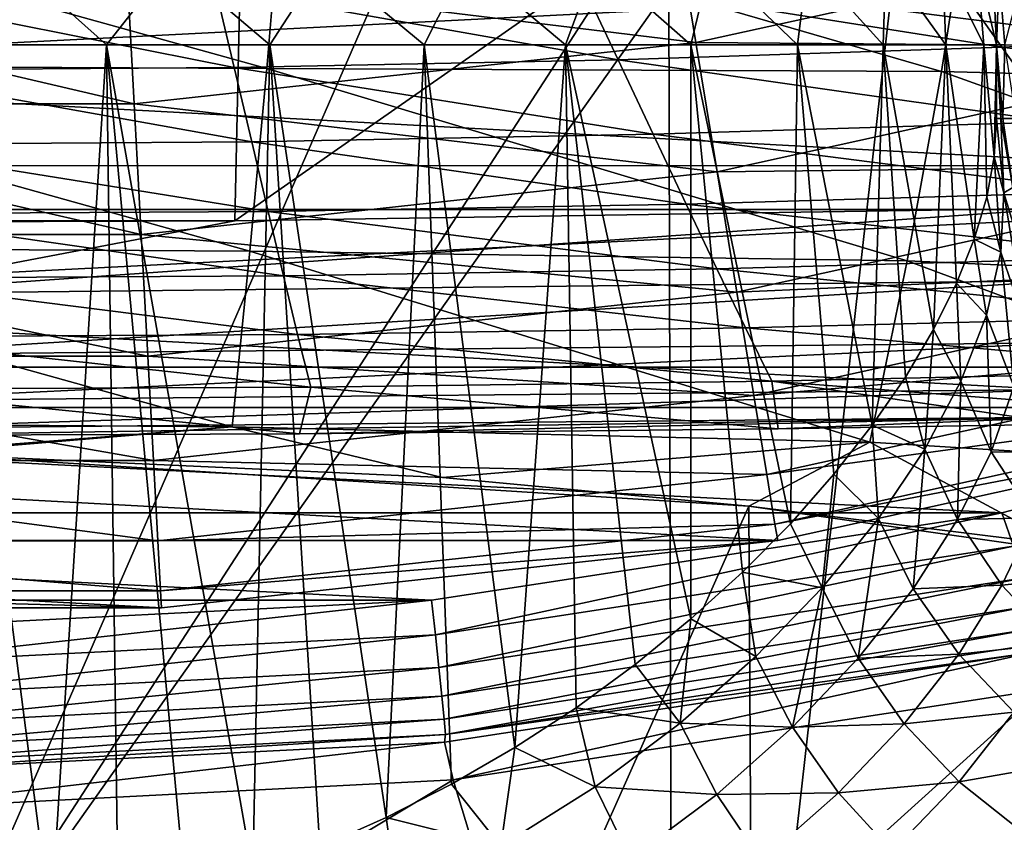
# Model space of a CAD drawing. Header units: metres. Extents: x -25 to 25, y -125 to 22.
# Tile 109 of 256: x 0.59 to 4.03, y -20.72 to -17.91. Entities that reach past the tile are written whole.
import ezdxf

# ---------------------------------------------------------------- set-up
doc = ezdxf.new("R2010")
doc.units = ezdxf.units.M
doc.layers.add('solid_500465', color=7, linetype='CONTINUOUS')
doc.layers.add('solid_500465_01', color=7, linetype='CONTINUOUS')

msp = doc.modelspace()

# ---------------------------------------------------------------- linework, layer by layer
at = {"layer": 'solid_500465'}
for points in [[(-0.945297, -17.415966, 38.493965), (1.450823, -18.082695, 38.618305), (-0.936449, -18.070827, 38.667931)], [(-9.365406, -17.666035), (7.400167, -18.575075), (-7.400167, -18.575075)], [(-0.936449, -18.070827, 38.667931), (1.391608, -18.720869, 38.854889), (-0.923517, -18.706738, 38.902069)], [(-7.400167, -18.575075), (5.349115, -19.266045), (-5.349115, -19.266045)], [(-5.349115, -19.266045), (3.235493, -19.731367), (-3.235493, -19.731367)], [(-3.235493, -19.731367), (1.08313, -19.96562), (-1.08313, -19.96562)], [(-2.026151, -19.939293, 2), (2.026484, -19.939177, 2), (0, -20.041834, 2)], [(2.075379, -20.408865, 1.664162), (2.070912, -20.435266, 1.543577), (0, -20.539932, 1.543578)], [(2.075379, -20.408865, 1.664162), (0, -20.539932, 1.543578), (0, -20.514116, 1.664162)], [(2.070912, -20.435266, 1.543577), (2.101156, -20.567244), (0, -20.674978)], [(2.070912, -20.435266, 1.543577), (0, -20.674978), (0, -20.539932, 1.543578)]]:
    msp.add_3dface(points, dxfattribs=at)
at = {"layer": 'solid_500465_01'}
for points in [[(-1.412745, -15.385853, 93.622803), (-1.329535, -18.614441, 92.855782), (1.409878, -15.382916, 93.623451)], [(-1.329535, -18.614441, 92.855782), (1.338784, -18.614355, 92.855789), (1.409878, -15.382916, 93.623451)], [(1.409878, -15.382916, 93.623451), (1.338784, -18.614355, 92.855789), (3.860179, -16.854015, 93.2733)], [(4.630008, -16.698063, 93.297836), (3.860179, -16.854015, 93.2733), (4.992252, -18.549561, 92.85537)], [(1.338784, -18.614355, 92.855789), (4.22968, -18.57065, 92.855469), (3.860179, -16.854015, 93.2733)], [(3.860179, -16.854015, 93.2733), (4.22968, -18.57065, 92.855469), (4.992252, -18.549561, 92.85537)], [(-0.945297, -17.415966, 38.493965), (1.504992, -17.42502, 38.442417), (1.450823, -18.082695, 38.618305)], [(1.504992, -17.42502, 38.442417), (3.807491, -18.092691, 38.467533), (1.450823, -18.082695, 38.618305)], [(1.504992, -17.42502, 38.442417), (3.913043, -17.410229, 38.292507), (3.807491, -18.092691, 38.467533)], [(3.913043, -17.410229, 38.292507), (6.093502, -18.151966, 38.229694), (3.807491, -18.092691, 38.467533)], [(3.913043, -17.410229, 38.292507), (6.231152, -17.426619, 38.050171), (6.093502, -18.151966, 38.229694)], [(-7.893727, -18.421785, 2), (-9.720175, -17.526167, 2), (9.718683, -17.526947, 2)], [(-7.893727, -18.421785, 2), (9.718683, -17.526947, 2), (7.891973, -18.422533, 2)], [(2.87567, -17.540812, 1.705337), (0.962317, -17.748901, 1.705337), (2.94966, -17.992128, 1.764998)], [(2.87567, -17.540812, 1.705337), (2.94966, -17.992128, 1.764998), (4.87766, -17.567743, 1.764998)], [(4.87766, -17.567743, 1.764998), (2.94966, -17.992128, 1.764998), (4.999969, -18.008261, 1.704139)], [(5.478999, -17.586622, 41.939011), (3.626104, -17.875149, 42.287231), (5.419991, -18.10239, 42.190701)], [(-9.365406, -17.666035), (9.365406, -17.666035), (7.400167, -18.575075)], [(1.876238, -17.724781, 42.347061), (0.22237, -17.658606, 42.379303), (0.222341, -21.517323, 44.517849)], [(3.822598, -17.729322, 69.727318), (5.0976, -17.669786, 69.716972), (5.359466, -17.948792, 72.841843)], [(0.565206, -17.709099, 8.931097), (0.298903, -18, 8.988816), (0.890048, -18, 8.89972)], [(1.118907, -17.709099, 8.810647), (0.565206, -17.709099, 8.931097), (0.890048, -18, 8.89972)], [(1.118907, -17.709099, 8.810647), (0.890048, -18, 8.89972), (1.461336, -18, 8.723506)], [(1.64983, -17.709099, 8.612623), (1.118907, -17.709099, 8.810647), (1.461336, -18, 8.723506)], [(1.64983, -17.709099, 8.612623), (1.461336, -18, 8.723506), (1.999971, -18, 8.464118)], [(2.147167, -17.709099, 8.341057), (1.64983, -17.709099, 8.612623), (1.999971, -18, 8.464118)], [(2.147167, -17.709099, 8.341057), (1.999971, -18, 8.464118), (2.493841, -18, 8.12742)], [(2.600794, -17.709099, 8.001475), (2.147167, -17.709099, 8.341057), (2.493841, -18, 8.12742)], [(2.600794, -17.709099, 8.001475), (2.493841, -18, 8.12742), (2.9321, -18, 7.720808)], [(3.001476, -17.709099, 7.600793), (2.600794, -17.709099, 8.001475), (2.9321, -18, 7.720808)], [(3.001476, -17.709099, 7.600793), (2.9321, -18, 7.720808), (3.305012, -18, 7.253196)], [(3.341057, -17.709099, 7.147167), (3.001476, -17.709099, 7.600793), (3.305012, -18, 7.253196)], [(3.341057, -17.709099, 7.147167), (3.305012, -18, 7.253196), (3.603953, -18, 6.735373)], [(3.612623, -17.709099, 6.64983), (3.341057, -17.709099, 7.147167), (3.603953, -18, 6.735373)], [(3.612623, -17.709099, 6.64983), (3.603953, -18, 6.735373), (3.822309, -18, 6.178963)], [(3.810647, -17.709099, 6.118907), (3.612623, -17.709099, 6.64983), (3.822309, -18, 6.178963)], [(3.810647, -17.709099, 6.118907), (3.822309, -18, 6.178963), (3.955325, -18, 5.596159)], [(3.931097, -17.709099, 5.565207), (3.810647, -17.709099, 6.118907), (3.955325, -18, 5.596159)], [(3.931097, -17.709099, 5.565207), (3.955325, -18, 5.596159), (4, -18, 5)], [(3.992863, -17.853853, 5), (3.931097, -17.709099, 5.565207), (4, -18, 5)], [(-0.962317, -17.748901, 1.705337), (-0.987077, -18.20557, 1.764998), (0.987077, -18.20557, 1.764998)], [(0.962317, -17.748901, 1.705337), (-0.962317, -17.748901, 1.705337), (0.987077, -18.20557, 1.764998)], [(2.643672, -17.780447, 42.324043), (1.876238, -17.724781, 42.347061), (0.222341, -21.517323, 44.517849)], [(0.962317, -17.748901, 1.705337), (0.987077, -18.20557, 1.764998), (2.94966, -17.992128, 1.764998)], [(2.54713, -17.774511, 69.731377), (3.822598, -17.729322, 69.727318), (4.018895, -18.007517, 72.852158)], [(4.018895, -18.007517, 72.852158), (3.822598, -17.729322, 69.727318), (5.359466, -17.948792, 72.841843)], [(4.093751, -17.747574, 4.427336), (4.00966, -17.760893, 4.709098), (4.028478, -18, 4.709098)], [(2.643672, -17.780447, 42.324043), (0.222341, -21.517323, 44.517849), (2.855481, -17.798758, 42.316875)], [(1.271186, -17.802811, 69.732712), (2.54713, -17.774511, 69.731377), (2.677876, -18.051598, 72.856956)], [(2.677876, -18.051598, 72.856956), (2.54713, -17.774511, 69.731377), (4.018895, -18.007517, 72.852158)], [(4.00966, -17.760893, 4.709098), (3.992863, -17.853853, 5), (4, -18, 5)], [(4.00966, -17.760893, 4.709098), (4, -18, 5), (4.028478, -18, 4.709098)], [(-0.002686, -17.812475, 69.734337), (1.271186, -17.802811, 69.732712), (1.336399, -18.078945, 72.85878)], [(-0.002409, -18.088263, 72.860748), (-0.002686, -17.812475, 69.734337), (1.336399, -18.078945, 72.85878)], [(0.222341, -21.517323, 44.517849), (2.870953, -24.561733, 46.02317), (2.855481, -17.798758, 42.316875)], [(1.336399, -18.078945, 72.85878), (1.271186, -17.802811, 69.732712), (2.677876, -18.051598, 72.856956)], [(3.626104, -17.875149, 42.287231), (2.855481, -17.798758, 42.316875), (2.870953, -24.561733, 46.02317)], [(5.419991, -18.10239, 42.190701), (3.626104, -17.875149, 42.287231), (2.870953, -24.561733, 46.02317)], [(4.018895, -18.007517, 72.852158), (5.359466, -17.948792, 72.841843), (5.605587, -18.210428, 75.963104)], [(0.298903, -18, 8.988816), (0.464383, -21.10478, 8.972952), (0.695908, -21.072006, 8.938999)], [(0.890048, -18, 8.89972), (0.298903, -18, 8.988816), (0.695908, -21.072006, 8.938999)], [(0.890048, -18, 8.89972), (0.695908, -21.072006, 8.938999), (0.930822, -21.025116, 8.890189)], [(0.890048, -18, 8.89972), (1.166538, -20.964369, 8.826119), (1.401856, -20.889877, 8.746305)], [(1.461336, -18, 8.723506), (0.890048, -18, 8.89972), (1.401856, -20.889877, 8.746305)], [(0.890048, -18, 8.89972), (0.930822, -21.025116, 8.890189), (1.166538, -20.964369, 8.826119)], [(2.94966, -17.992128, 1.764998), (0.987077, -18.20557, 1.764998), (3.023623, -18.443287, 1.704139)], [(1.461336, -18, 8.723506), (1.401856, -20.889877, 8.746305), (1.635851, -20.801678, 8.650204)], [(1.461336, -18, 8.723506), (1.635851, -20.801678, 8.650204), (1.867597, -20.698614, 8.537242)], [(1.999971, -18, 8.464118), (1.461336, -18, 8.723506), (1.867597, -20.698614, 8.537242)], [(1.999971, -18, 8.464118), (1.867597, -20.698614, 8.537242), (2.095334, -20.581852, 8.407283)], [(1.999971, -18, 8.464118), (2.095334, -20.581852, 8.407283), (2.317014, -20.453878, 8.26059)], [(2.493841, -18, 8.12742), (1.999971, -18, 8.464118), (2.317014, -20.453878, 8.26059)], [(2.493841, -18, 8.12742), (2.317014, -20.453878, 8.26059), (2.531241, -20.315092, 8.097227)], [(2.493841, -18, 8.12742), (2.737093, -20.163568, 7.916903), (2.931704, -20.004194, 7.721233)], [(2.9321, -18, 7.720808), (2.493841, -18, 8.12742), (2.931704, -20.004194, 7.721233)], [(2.493841, -18, 8.12742), (2.531241, -20.315092, 8.097227), (2.737093, -20.163568, 7.916903)], [(2.677876, -18.051598, 72.856956), (4.018895, -18.007517, 72.852158), (4.203402, -18.268869, 75.972847)], [(2.9321, -18, 7.720808), (2.931704, -20.004194, 7.721233), (3.112624, -19.841703, 7.512284)], [(2.9321, -18, 7.720808), (3.112624, -19.841703, 7.512284), (3.279703, -19.672573, 7.289879)], [(3.305012, -18, 7.253196), (2.9321, -18, 7.720808), (3.279703, -19.672573, 7.289879)], [(2.94966, -17.992128, 1.764998), (3.023623, -18.443287, 1.704139), (4.999969, -18.008261, 1.704139)], [(4.999969, -18.008261, 1.704139), (3.023623, -18.443287, 1.704139), (5.113884, -18.418547, 1.526915)], [(3.305012, -18, 7.253196), (3.279703, -19.672573, 7.289879), (3.431326, -19.499445, 7.055724)], [(3.305012, -18, 7.253196), (3.431326, -19.499445, 7.055724), (3.565583, -19.328276, 6.812902)], [(3.603953, -18, 6.735373), (3.305012, -18, 7.253196), (3.565583, -19.328276, 6.812902)], [(3.603953, -18, 6.735373), (3.565583, -19.328276, 6.812902), (3.681783, -19.160692, 6.563481)], [(3.603953, -18, 6.735373), (3.681783, -19.160692, 6.563481), (3.78014, -18.994087, 6.307875)], [(3.822309, -18, 6.178963), (3.603953, -18, 6.735373), (3.78014, -18.994087, 6.307875)], [(3.822309, -18, 6.178963), (3.78014, -18.994087, 6.307875), (3.860225, -18.832176, 6.048172)], [(3.822309, -18, 6.178963), (3.860225, -18.832176, 6.048172), (3.921928, -18.678337, 5.786436)], [(3.955325, -18, 5.596159), (3.822309, -18, 6.178963), (3.921928, -18.678337, 5.786436)], [(3.955325, -18, 5.596159), (3.921928, -18.678337, 5.786436), (3.965565, -18.531429, 5.523732)], [(3.955325, -18, 5.596159), (3.991464, -18.390854, 5.261176), (4, -18, 5)], [(3.955325, -18, 5.596159), (3.965565, -18.531429, 5.523732), (3.991464, -18.390854, 5.261176)], [(3.991464, -18.390854, 5.261176), (4, -18.256617, 4.999958), (4, -18, 5)], [(4.015207, -18.256687, 4.786948), (4, -18, 5), (4, -18.256617, 4.999958)], [(4.022262, -18.256693, 4.742531), (4.028478, -18, 4.709098), (4, -18, 5)], [(4.015207, -18.256687, 4.786948), (4.022262, -18.256693, 4.742531), (4, -18, 5)], [(4.203402, -18.268869, 75.972847), (4.018895, -18.007517, 72.852158), (5.605587, -18.210428, 75.963104)], [(4.022262, -18.256693, 4.742531), (4.068557, -18.256712, 4.551702), (4.028478, -18, 4.709098)], [(1.336399, -18.078945, 72.85878), (2.677876, -18.051598, 72.856956), (2.800776, -18.31213, 75.978577)], [(2.800776, -18.31213, 75.978577), (2.677876, -18.051598, 72.856956), (4.203402, -18.268869, 75.972847)], [(-0.936449, -18.070827, 38.667931), (1.450823, -18.082695, 38.618305), (1.391608, -18.720869, 38.854889)], [(-0.002409, -18.088263, 72.860748), (1.336399, -18.078945, 72.85878), (1.397692, -18.338634, 75.981079)], [(-0.002094, -18.34763, 75.983444), (-0.002409, -18.088263, 72.860748), (1.397692, -18.338634, 75.981079)], [(1.397692, -18.338634, 75.981079), (1.336399, -18.078945, 72.85878), (2.800776, -18.31213, 75.978577)], [(1.450823, -18.082695, 38.618305), (3.687845, -18.753958, 38.705868), (1.391608, -18.720869, 38.854889)], [(1.450823, -18.082695, 38.618305), (3.807491, -18.092691, 38.467533), (3.687845, -18.753958, 38.705868)], [(3.807491, -18.092691, 38.467533), (5.933531, -18.852995, 38.476665), (3.687845, -18.753958, 38.705868)], [(3.807491, -18.092691, 38.467533), (6.093502, -18.151966, 38.229694), (5.933531, -18.852995, 38.476665)], [(4.982947, -20.178627, 43.408051), (5.419991, -18.10239, 42.190701), (2.870953, -24.561733, 46.02317)], [(-0.987077, -18.20557, 1.764998), (-1.011829, -18.662083, 1.704139), (1.011829, -18.662083, 1.704139)], [(0.987077, -18.20557, 1.764998), (-0.987077, -18.20557, 1.764998), (1.011829, -18.662083, 1.704139)], [(0.987077, -18.20557, 1.764998), (1.011829, -18.662083, 1.704139), (3.023623, -18.443287, 1.704139)], [(4.025662, -18.516979, 4.906322), (4, -18.256617, 4.999958), (3.991464, -18.390854, 5.261176)], [(4.015207, -18.256687, 4.786948), (4, -18.256617, 4.999958), (4.025662, -18.516979, 4.906322)], [(4.056778, -18.498343, 4.669991), (4.015207, -18.256687, 4.786948), (4.025662, -18.516979, 4.906322)], [(4.056778, -18.498343, 4.669991), (4.022262, -18.256693, 4.742531), (4.015207, -18.256687, 4.786948)], [(4.056778, -18.498343, 4.669991), (4.068557, -18.256712, 4.551702), (4.022262, -18.256693, 4.742531)], [(2.800776, -18.31213, 75.978577), (4.203402, -18.268869, 75.972847), (4.376134, -18.513277, 79.09156)], [(1.397692, -18.338634, 75.981079), (2.800776, -18.31213, 75.978577), (2.915835, -18.555899, 79.098381)], [(2.915835, -18.555899, 79.098381), (2.800776, -18.31213, 75.978577), (4.376134, -18.513277, 79.09156)], [(-0.002094, -18.34763, 75.983444), (1.397692, -18.338634, 75.981079), (1.455064, -18.581619, 79.1017)], [(-0.001746, -18.590302, 79.104523), (-0.002094, -18.34763, 75.983444), (1.455064, -18.581619, 79.1017)], [(1.455064, -18.581619, 79.1017), (1.397692, -18.338634, 75.981079), (2.915835, -18.555899, 79.098381)], [(4.014983, -18.724142, 5.309831), (3.991464, -18.390854, 5.261176), (3.965565, -18.531429, 5.523732)], [(4.014983, -18.724142, 5.309831), (4.025662, -18.516979, 4.906322), (3.991464, -18.390854, 5.261176)], [(-5.987293, -19.125448, 2), (-7.893727, -18.421785, 2), (7.891973, -18.422533, 2)], [(-5.987293, -19.125448, 2), (7.891973, -18.422533, 2), (5.986365, -19.125834, 2)], [(3.023623, -18.443287, 1.704139), (3.092511, -18.863485, 1.526915), (5.113884, -18.418547, 1.526915)], [(5.113884, -18.418547, 1.526915), (3.092511, -18.863485, 1.526915), (5.211627, -18.770584, 1.245427)], [(3.023623, -18.443287, 1.704139), (1.011829, -18.662083, 1.704139), (3.092511, -18.863485, 1.526915)], [(4.056778, -18.498343, 4.669991), (4.025662, -18.516979, 4.906322), (4.102798, -18.770405, 4.815279)], [(2.915835, -18.555899, 79.098381), (4.376134, -18.513277, 79.09156), (4.537219, -18.740108, 82.221985)], [(4.014983, -18.724142, 5.309831), (3.965565, -18.531429, 5.523732), (3.921928, -18.678337, 5.786436)], [(4.101645, -18.975166, 5.220685), (4.025662, -18.516979, 4.906322), (4.014983, -18.724142, 5.309831)], [(4.101645, -18.975166, 5.220685), (4.102798, -18.770405, 4.815279), (4.025662, -18.516979, 4.906322)], [(-0.000001, -18.869417, 92.751945), (4.22968, -18.57065, 92.855469), (1.338784, -18.614355, 92.855789)], [(-0.000001, -18.869417, 92.751945), (4.234385, -18.824469, 92.753555), (4.22968, -18.57065, 92.855469)], [(1.455064, -18.581619, 79.1017), (2.915835, -18.555899, 79.098381), (3.023124, -18.781788, 82.229744)], [(3.023124, -18.781788, 82.229744), (2.915835, -18.555899, 79.098381), (4.537219, -18.740108, 82.221985)], [(-7.400167, -18.575075), (7.400167, -18.575075), (5.349115, -19.266045)], [(-0.001746, -18.590302, 79.104523), (1.455064, -18.581619, 79.1017), (1.508544, -18.806543, 82.233727)], [(-0.001363, -18.81485, 82.236954), (-0.001746, -18.590302, 79.104523), (1.508544, -18.806543, 82.233727)], [(1.508544, -18.806543, 82.233727), (1.455064, -18.581619, 79.1017), (3.023124, -18.781788, 82.229744)], [(-1.329535, -18.614441, 92.855782), (0.000941, -18.61895, 92.855751), (1.338784, -18.614355, 92.855789)], [(-0.000001, -18.869417, 92.751945), (1.338784, -18.614355, 92.855789), (0.000941, -18.61895, 92.855751)], [(-1.011829, -18.662083, 1.704139), (-1.034881, -19.087265, 1.526915), (1.034881, -19.087265, 1.526915)], [(1.011829, -18.662083, 1.704139), (-1.011829, -18.662083, 1.704139), (1.034881, -19.087265, 1.526915)], [(1.011829, -18.662083, 1.704139), (1.034881, -19.087265, 1.526915), (3.092511, -18.863485, 1.526915)], [(1.328967, -19.333838, 39.150002), (-0.923517, -18.706738, 38.902069), (1.391608, -18.720869, 38.854889)], [(-0.907246, -19.318039, 39.194324), (-0.923517, -18.706738, 38.902069), (1.328967, -19.333838, 39.150002)], [(3.964595, -18.944269, 5.707027), (3.921928, -18.678337, 5.786436), (3.860225, -18.832176, 6.048172)], [(3.964595, -18.944269, 5.707027), (4.014983, -18.724142, 5.309831), (3.921928, -18.678337, 5.786436)], [(1.328967, -19.333838, 39.150002), (1.391608, -18.720869, 38.854889), (3.557699, -19.387974, 39.004955)], [(3.557699, -19.387974, 39.004955), (1.391608, -18.720869, 38.854889), (3.687845, -18.753958, 38.705868)], [(3.023124, -18.781788, 82.229744), (4.537219, -18.740108, 82.221985), (4.686794, -18.948694, 85.379738)], [(4.060856, -19.193188, 5.621875), (4.014983, -18.724142, 5.309831), (3.964595, -18.944269, 5.707027)], [(4.060856, -19.193188, 5.621875), (4.101645, -18.975166, 5.220685), (4.014983, -18.724142, 5.309831)], [(3.092511, -18.863485, 1.526915), (3.151619, -19.224026, 1.245427), (5.211627, -18.770584, 1.245427)], [(5.211627, -18.770584, 1.245427), (3.151619, -19.224026, 1.245427), (5.286523, -19.040335, 0.878896)], [(3.557699, -19.387974, 39.004955), (3.687845, -18.753958, 38.705868), (5.756196, -19.523151, 38.787762)], [(5.756196, -19.523151, 38.787762), (3.687845, -18.753958, 38.705868), (5.933531, -18.852995, 38.476665)], [(-0.001363, -18.81485, 82.236954), (1.508544, -18.806543, 82.233727), (1.558158, -19.011843, 85.392097)], [(-0.000945, -19.019627, 85.395554), (-0.001363, -18.81485, 82.236954), (1.558158, -19.011843, 85.392097)], [(1.508544, -18.806543, 82.233727), (3.023124, -18.781788, 82.229744), (3.122718, -18.988523, 85.387955)], [(1.558158, -19.011843, 85.392097), (1.508544, -18.806543, 82.233727), (3.122718, -18.988523, 85.387955)], [(3.122718, -18.988523, 85.387955), (3.023124, -18.781788, 82.229744), (4.686794, -18.948694, 85.379738)], [(-0.000001, -18.869417, 92.751945), (-0.000001, -19.082792, 92.584671), (4.234385, -18.824469, 92.753555)], [(-0.000001, -19.082792, 92.584671), (4.238251, -19.040787, 92.585922), (4.234385, -18.824469, 92.753555)], [(3.875673, -19.174551, 6.094489), (3.860225, -18.832176, 6.048172), (3.78014, -18.994087, 6.307875)], [(3.875673, -19.174551, 6.094489), (3.964595, -18.944269, 5.707027), (3.860225, -18.832176, 6.048172)], [(3.092511, -18.863485, 1.526915), (1.034881, -19.087265, 1.526915), (3.151619, -19.224026, 1.245427)], [(3.122718, -18.988523, 85.387955), (4.686794, -18.948694, 85.379738), (4.824969, -19.138535, 88.579987)], [(3.981121, -19.421793, 6.015553), (3.964595, -18.944269, 5.707027), (3.875673, -19.174551, 6.094489)], [(3.981121, -19.421793, 6.015553), (4.060856, -19.193188, 5.621875), (3.964595, -18.944269, 5.707027)], [(-0.000945, -19.019627, 85.395554), (1.558158, -19.011843, 85.392097), (1.603925, -19.19591, 88.591301)], [(-0.000493, -19.202936, 88.594681), (-0.000945, -19.019627, 85.395554), (1.603925, -19.19591, 88.591301)], [(1.558158, -19.011843, 85.392097), (3.122718, -18.988523, 85.387955), (3.214672, -19.174812, 88.587845)], [(1.603925, -19.19591, 88.591301), (1.558158, -19.011843, 85.392097), (3.214672, -19.174812, 88.587845)], [(3.214672, -19.174812, 88.587845), (3.122718, -18.988523, 85.387955), (4.824969, -19.138535, 88.579987)], [(3.749551, -19.412075, 6.469689), (3.78014, -18.994087, 6.307875), (3.681783, -19.160692, 6.563481)], [(3.749551, -19.412075, 6.469689), (3.875673, -19.174551, 6.094489), (3.78014, -18.994087, 6.307875)], [(-0.000001, -19.082792, 92.584671), (-0.000001, -19.243393, 92.366226), (4.238251, -19.040787, 92.585922)], [(-0.000001, -19.243393, 92.366226), (4.241067, -19.203598, 92.365906), (4.238251, -19.040787, 92.585922)], [(3.151619, -19.224026, 1.245427), (3.196911, -19.500294, 0.878896), (5.286523, -19.040335, 0.878896)], [(5.286523, -19.040335, 0.878896), (3.196911, -19.500294, 0.878896), (5.333458, -19.209379, 0.452351)], [(-1.034881, -19.087265, 1.526915), (-1.054661, -19.452085, 1.245427), (1.054661, -19.452085, 1.245427)], [(1.034881, -19.087265, 1.526915), (-1.034881, -19.087265, 1.526915), (1.054661, -19.452085, 1.245427)], [(1.034881, -19.087265, 1.526915), (1.054661, -19.452085, 1.245427), (3.151619, -19.224026, 1.245427)], [(-5.987293, -19.125448, 2), (5.986365, -19.125834, 2), (4.01829, -19.634823, 2)], [(-4.018167, -19.634842, 2), (-5.987293, -19.125448, 2), (4.01829, -19.634823, 2)], [(3.214672, -19.174812, 88.587845), (4.824969, -19.138535, 88.579987), (4.96877, -19.309574, 91.834297)], [(4.058923, -19.75095, 1.984921), (4.01829, -19.634823, 2), (5.986365, -19.125834, 2)], [(1.603925, -19.19591, 88.591301), (3.214672, -19.174812, 88.587845), (3.237272, -19.340933, 91.839783)], [(3.214672, -19.174812, 88.587845), (4.96877, -19.309574, 91.834297), (4.242792, -19.324387, 91.837273)], [(3.237272, -19.340933, 91.839783), (3.214672, -19.174812, 88.587845), (4.242792, -19.324387, 91.837273)], [(3.749551, -19.412075, 6.469689), (3.681783, -19.160692, 6.563481), (3.565583, -19.328276, 6.812902)], [(3.863287, -19.658182, 6.399195), (3.875673, -19.174551, 6.094489), (3.749551, -19.412075, 6.469689)], [(3.863287, -19.658182, 6.399195), (3.981121, -19.421793, 6.015553), (3.875673, -19.174551, 6.094489)], [(4.203382, -19.424522, 5.553678), (4.060856, -19.193188, 5.621875), (3.981121, -19.421793, 6.015553)], [(-0.000493, -19.202936, 88.594681), (1.603925, -19.19591, 88.591301), (1.565302, -19.358467, 91.842155)], [(0.000942, -19.363791, 91.842697), (-0.000493, -19.202936, 88.594681), (1.565302, -19.358467, 91.842155)], [(-0.000001, -19.339411, 92.112671), (4.242622, -19.300701, 92.109962), (4.241067, -19.203598, 92.365906)], [(-0.000001, -19.243393, 92.366226), (-0.000001, -19.339411, 92.112671), (4.241067, -19.203598, 92.365906)], [(3.151619, -19.224026, 1.245427), (1.054661, -19.452085, 1.245427), (3.196911, -19.500294, 0.878896)], [(1.565302, -19.358467, 91.842155), (1.603925, -19.19591, 88.591301), (3.237272, -19.340933, 91.839783)], [(3.196911, -19.500294, 0.878896), (3.225294, -19.673422, 0.452351), (5.333458, -19.209379, 0.452351)], [(5.333458, -19.209379, 0.452351), (3.225294, -19.673422, 0.452351), (5.349115, -19.266045)], [(-5.349115, -19.266045), (5.349115, -19.266045), (3.235493, -19.731367)], [(3.225294, -19.673422, 0.452351), (3.235493, -19.731367), (5.349115, -19.266045)], [(-0.907246, -19.318039, 39.194324), (1.328967, -19.333838, 39.150002), (0.141481, -19.426561, 39.24435)], [(-0.000001, -19.339411, 92.112671), (0.000942, -19.363791, 91.842697), (4.242622, -19.300701, 92.109962)], [(4.242622, -19.300701, 92.109962), (0.000942, -19.363791, 91.842697), (1.565302, -19.358467, 91.842155)], [(4.242622, -19.300701, 92.109962), (1.565302, -19.358467, 91.842155), (3.237272, -19.340933, 91.839783)], [(4.242622, -19.300701, 92.109962), (3.237272, -19.340933, 91.839783), (4.242792, -19.324387, 91.837273)], [(3.587489, -19.653833, 6.830129), (3.565583, -19.328276, 6.812902), (3.431326, -19.499445, 7.055724)], [(3.587489, -19.653833, 6.830129), (3.749551, -19.412075, 6.469689), (3.565583, -19.328276, 6.812902)], [(1.328967, -19.333838, 39.150002), (0.220985, -19.427338, 39.242947), (0.141481, -19.426561, 39.24435)], [(1.328967, -19.333838, 39.150002), (2.064181, -19.510542, 39.201687), (0.220985, -19.427338, 39.242947)], [(1.328967, -19.333838, 39.150002), (3.557699, -19.387974, 39.004955), (2.064181, -19.510542, 39.201687)], [(3.557699, -19.387974, 39.004955), (3.134825, -19.61133, 39.167088), (2.064181, -19.510542, 39.201687)], [(3.557699, -19.387974, 39.004955), (4.223731, -19.745947, 39.119499), (3.134825, -19.61133, 39.167088)], [(3.557699, -19.387974, 39.004955), (5.756196, -19.523151, 38.787762), (4.223731, -19.745947, 39.119499)], [(0.220985, -19.427338, 39.242947), (2.064181, -19.510542, 39.201687), (3.134825, -19.61133, 39.167088)], [(0.224228, -26.13414, 42.921558), (0.220985, -19.427338, 39.242947), (3.134825, -19.61133, 39.167088)], [(3.708112, -19.899479, 6.770221), (3.749551, -19.412075, 6.469689), (3.587489, -19.653833, 6.830129)], [(3.708112, -19.899479, 6.770221), (3.863287, -19.658182, 6.399195), (3.749551, -19.412075, 6.469689)], [(4.130832, -19.651567, 5.95836), (3.981121, -19.421793, 6.015553), (3.863287, -19.658182, 6.399195)], [(4.130832, -19.651567, 5.95836), (4.203382, -19.424522, 5.553678), (3.981121, -19.421793, 6.015553)], [(-1.054661, -19.452085, 1.245427), (-1.069818, -19.731628, 0.878896), (1.069818, -19.731628, 0.878896)], [(1.054661, -19.452085, 1.245427), (-1.054661, -19.452085, 1.245427), (1.069818, -19.731628, 0.878896)], [(1.054661, -19.452085, 1.245427), (1.069818, -19.731628, 0.878896), (3.196911, -19.500294, 0.878896)], [(3.196911, -19.500294, 0.878896), (1.069818, -19.731628, 0.878896), (3.225294, -19.673422, 0.452351)], [(3.390434, -19.896395, 7.173527), (3.431326, -19.499445, 7.055724), (3.279703, -19.672573, 7.289879)], [(3.390434, -19.896395, 7.173527), (3.587489, -19.653833, 6.830129), (3.431326, -19.499445, 7.055724)], [(-4.018167, -19.634842, 2), (4.01829, -19.634823, 2), (2.026484, -19.939177, 2)], [(-2.026151, -19.939293, 2), (-4.018167, -19.634842, 2), (2.026484, -19.939177, 2)], [(0.224228, -26.13414, 42.921558), (3.134825, -19.61133, 39.167088), (3.171396, -26.313179, 42.836647)], [(2.039928, -20.060247, 1.984921), (2.026484, -19.939177, 2), (4.01829, -19.634823, 2)], [(4.058923, -19.75095, 1.984921), (2.039928, -20.060247, 1.984921), (4.01829, -19.634823, 2)], [(3.134825, -19.61133, 39.167088), (4.223731, -19.745947, 39.119499), (6.080102, -20.030838, 38.998035)], [(3.171396, -26.313179, 42.836647), (3.134825, -19.61133, 39.167088), (6.080102, -20.030838, 38.998035)], [(1.069818, -19.731628, 0.878896), (1.079316, -19.906811, 0.452351), (3.225294, -19.673422, 0.452351)], [(3.225294, -19.673422, 0.452351), (1.079316, -19.906811, 0.452351), (3.235493, -19.731367)], [(3.390434, -19.896395, 7.173527), (3.279703, -19.672573, 7.289879), (3.112624, -19.841703, 7.512284)], [(3.516034, -20.142282, 7.126198), (3.587489, -19.653833, 6.830129), (3.390434, -19.896395, 7.173527)], [(3.516034, -20.142282, 7.126198), (3.708112, -19.899479, 6.770221), (3.587489, -19.653833, 6.830129)], [(4.018849, -19.886902, 6.354879), (3.863287, -19.658182, 6.399195), (3.708112, -19.899479, 6.770221)], [(4.018849, -19.886902, 6.354879), (4.130832, -19.651567, 5.95836), (3.863287, -19.658182, 6.399195)], [(4.319588, -19.855852, 5.924896), (4.130832, -19.651567, 5.95836), (4.018849, -19.886902, 6.354879)], [(-3.235493, -19.731367), (3.235493, -19.731367), (1.08313, -19.96562)], [(-1.069818, -19.731628, 0.878896), (-1.079316, -19.906811, 0.452351), (1.079316, -19.906811, 0.452351)], [(1.069818, -19.731628, 0.878896), (-1.069818, -19.731628, 0.878896), (1.079316, -19.906811, 0.452351)], [(1.079316, -19.906811, 0.452351), (1.08313, -19.96562), (3.235493, -19.731367)], [(2.051571, -20.174746, 1.940286), (2.039928, -20.060247, 1.984921), (4.058923, -19.75095, 1.984921)], [(4.08209, -19.863682, 1.940286), (2.051571, -20.174746, 1.940286), (4.058923, -19.75095, 1.984921)], [(3.159252, -20.136242, 7.497582), (3.112624, -19.841703, 7.512284), (2.931704, -20.004194, 7.721233)], [(3.159252, -20.136242, 7.497582), (3.390434, -19.896395, 7.173527), (3.112624, -19.841703, 7.512284)], [(2.061753, -20.274876, 1.868816), (2.051571, -20.174746, 1.940286), (4.08209, -19.863682, 1.940286)], [(4.10235, -19.962269, 1.868816), (2.061753, -20.274876, 1.868816), (4.08209, -19.863682, 1.940286)], [(4.210816, -20.09025, 6.338276), (4.319588, -19.855852, 5.924896), (4.018849, -19.886902, 6.354879)], [(-1.079316, -19.906811, 0.452351), (-1.08313, -19.96562), (1.08313, -19.96562)], [(1.079316, -19.906811, 0.452351), (-1.079316, -19.906811, 0.452351), (1.08313, -19.96562)], [(3.287415, -20.383148, 7.464574), (3.390434, -19.896395, 7.173527), (3.159252, -20.136242, 7.497582)], [(3.287415, -20.383148, 7.464574), (3.516034, -20.142282, 7.126198), (3.390434, -19.896395, 7.173527)], [(3.867751, -20.127768, 6.740541), (3.708112, -19.899479, 6.770221), (3.516034, -20.142282, 7.126198)], [(3.867751, -20.127768, 6.740541), (4.018849, -19.886902, 6.354879), (3.708112, -19.899479, 6.770221)], [(4.210816, -20.09025, 6.338276), (4.018849, -19.886902, 6.354879), (3.867751, -20.127768, 6.740541)], [(0, -20.163702, 1.984921), (0, -20.041834, 2), (2.026484, -19.939177, 2)], [(2.039928, -20.060247, 1.984921), (0, -20.163702, 1.984921), (2.026484, -19.939177, 2)], [(2.069854, -20.354534, 1.774866), (2.061753, -20.274876, 1.868816), (4.10235, -19.962269, 1.868816)], [(4.118468, -20.040697, 1.774866), (2.069854, -20.354534, 1.774866), (4.10235, -19.962269, 1.868816)], [(2.894701, -20.369469, 7.799778), (2.931704, -20.004194, 7.721233), (2.737093, -20.163568, 7.916903)], [(2.894701, -20.369469, 7.799778), (3.159252, -20.136242, 7.497582), (2.931704, -20.004194, 7.721233)], [(2.075379, -20.408865, 1.664162), (2.069854, -20.354534, 1.774866), (4.118468, -20.040697, 1.774866)], [(4.129461, -20.094193, 1.664162), (2.075379, -20.408865, 1.664162), (4.118468, -20.040697, 1.774866)], [(3.171396, -26.313179, 42.836647), (6.080102, -20.030838, 38.998035), (6.101706, -26.689854, 42.637936)], [(0, -20.27879, 1.940286), (0, -20.163702, 1.984921), (2.039928, -20.060247, 1.984921)], [(2.051571, -20.174746, 1.940286), (0, -20.27879, 1.940286), (2.039928, -20.060247, 1.984921)], [(2.070912, -20.435266, 1.543577), (4.124298, -20.121605, 1.543576), (2.101156, -20.567244)], [(2.075379, -20.408865, 1.664162), (4.124298, -20.121605, 1.543576), (2.070912, -20.435266, 1.543577)], [(4.129461, -20.094193, 1.664162), (4.124298, -20.121605, 1.543576), (2.075379, -20.408865, 1.664162)], [(4.124298, -20.121605, 1.543576), (4.161095, -20.251902), (2.101156, -20.567244)], [(4.060843, -20.33073, 6.742113), (4.210816, -20.09025, 6.338276), (3.867751, -20.127768, 6.740541)], [(3.287415, -20.383148, 7.464574), (3.159252, -20.136242, 7.497582), (2.894701, -20.369469, 7.799778)], [(3.677522, -20.370798, 7.112741), (3.516034, -20.142282, 7.126198), (3.287415, -20.383148, 7.464574)], [(3.677522, -20.370798, 7.112741), (3.867751, -20.127768, 6.740541), (3.516034, -20.142282, 7.126198)], [(4.060843, -20.33073, 6.742113), (3.867751, -20.127768, 6.740541), (3.677522, -20.370798, 7.112741)], [(0, -20.379436, 1.868816), (0, -20.27879, 1.940286), (2.051571, -20.174746, 1.940286)], [(2.061753, -20.274876, 1.868816), (0, -20.379436, 1.868816), (2.051571, -20.174746, 1.940286)], [(2.894701, -20.369469, 7.799778), (2.737093, -20.163568, 7.916903), (2.531241, -20.315092, 8.097227)], [(4.825418, -21.106571, 43.940056), (4.982947, -20.178627, 43.408051), (2.870953, -24.561733, 46.02317)], [(2.470136, -21.779804), (2.101156, -20.567244), (4.161095, -20.251902)], [(5.070929, -21.580345), (2.470136, -21.779804), (4.161095, -20.251902)], [(0, -20.459505, 1.774866), (0, -20.379436, 1.868816), (2.061753, -20.274876, 1.868816)], [(2.069854, -20.354534, 1.774866), (0, -20.459505, 1.774866), (2.061753, -20.274876, 1.868816)], [(2.597397, -20.591633, 8.07734), (2.531241, -20.315092, 8.097227), (2.317014, -20.453878, 8.26059)], [(2.597397, -20.591633, 8.07734), (2.894701, -20.369469, 7.799778), (2.531241, -20.315092, 8.097227)], [(0, -20.514116, 1.664162), (0, -20.459505, 1.774866), (2.069854, -20.354534, 1.774866)], [(2.075379, -20.408865, 1.664162), (0, -20.514116, 1.664162), (2.069854, -20.354534, 1.774866)], [(3.86927, -20.573963, 7.133618), (4.060843, -20.33073, 6.742113), (3.677522, -20.370798, 7.112741)], [(4.280654, -20.501287, 6.774883), (4.060843, -20.33073, 6.742113), (3.86927, -20.573963, 7.133618)], [(3.022496, -20.618174, 7.782499), (2.894701, -20.369469, 7.799778), (2.597397, -20.591633, 8.07734)], [(3.022496, -20.618174, 7.782499), (3.287415, -20.383148, 7.464574), (2.894701, -20.369469, 7.799778)], [(3.448072, -20.612606, 7.46867), (3.287415, -20.383148, 7.464574), (3.022496, -20.618174, 7.782499)], [(3.448072, -20.612606, 7.46867), (3.677522, -20.370798, 7.112741), (3.287415, -20.383148, 7.464574)], [(3.86927, -20.573963, 7.133618), (3.677522, -20.370798, 7.112741), (3.448072, -20.612606, 7.46867)], [(2.268089, -20.798172, 8.327231), (2.317014, -20.453878, 8.26059), (2.095334, -20.581852, 8.407283)], [(2.268089, -20.798172, 8.327231), (2.597397, -20.591633, 8.07734), (2.317014, -20.453878, 8.26059)], [(4.084591, -20.744688, 7.188102), (4.280654, -20.501287, 6.774883), (3.86927, -20.573963, 7.133618)], [(0, -21.827646), (0, -20.674978), (2.101156, -20.567244)], [(2.470136, -21.779804), (0, -21.827646), (2.101156, -20.567244)], [(2.268089, -20.798172, 8.327231), (2.095334, -20.581852, 8.407283), (1.867597, -20.698614, 8.537242)], [(2.72137, -20.84284, 8.076769), (2.597397, -20.591633, 8.07734), (2.268089, -20.798172, 8.327231)], [(2.72137, -20.84284, 8.076769), (3.022496, -20.618174, 7.782499), (2.597397, -20.591633, 8.07734)], [(3.635627, -20.81661, 7.509722), (3.86927, -20.573963, 7.133618), (3.448072, -20.612606, 7.46867)], [(4.084591, -20.744688, 7.188102), (3.86927, -20.573963, 7.133618), (3.635627, -20.81661, 7.509722)], [(3.179185, -20.849302, 7.805138), (3.022496, -20.618174, 7.782499), (2.72137, -20.84284, 8.076769)], [(3.179185, -20.849302, 7.805138), (3.448072, -20.612606, 7.46867), (3.022496, -20.618174, 7.782499)], [(3.635627, -20.81661, 7.509722), (3.448072, -20.612606, 7.46867), (3.179185, -20.849302, 7.805138)], [(1.908229, -20.983635, 8.545647), (1.867597, -20.698614, 8.537242), (1.635851, -20.801678, 8.650204)], [(1.908229, -20.983635, 8.545647), (2.268089, -20.798172, 8.327231), (1.867597, -20.698614, 8.537242)]]:
    msp.add_3dface(points, dxfattribs=at)

doc.saveas('drawing.dxf')
